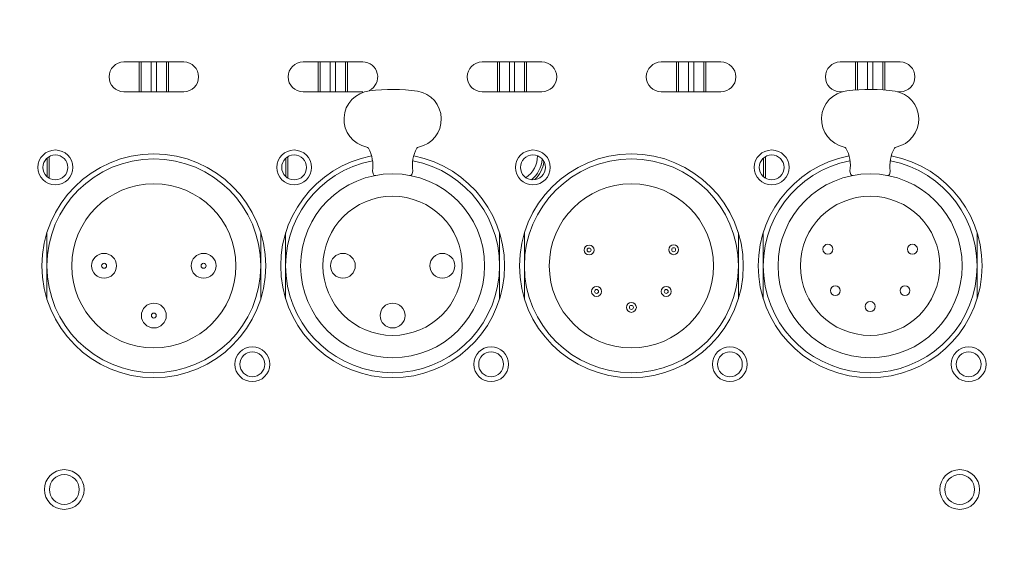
# Model space of a CAD drawing. Header units: millimetres. Extents: x 29170 to 33192, y 579 to 3108.
# Tile 4 of 256: x 29333 to 29432, y 675 to 728. Entities that reach past the tile are written whole.
import ezdxf

# ---------------------------------------------------------------- set-up
doc = ezdxf.new("R2010")
doc.units = ezdxf.units.MM
doc.layers.add('细实线', color=7, linetype='Continuous', lineweight=13)

msp = doc.modelspace()

# ---------------------------------------------------------------- linework, layer by layer
at = {"layer": '细实线'}
for p, q in [((29343.918, 723.463), (29349.918, 723.463)), ((29345.45, 720.463), (29345.45, 723.463)), ((29345.651, 720.463), (29345.651, 723.463)), ((29346.651, 723.463), (29346.651, 720.463)), ((29347.185, 720.463), (29347.185, 723.463)), ((29348.185, 723.463), (29348.185, 720.463)), ((29348.386, 723.463), (29348.386, 720.463)), ((29361.918, 723.463), (29367.918, 723.463)), ((29363.45, 720.463), (29363.45, 723.463)), ((29363.651, 720.463), (29363.651, 723.463)), ((29364.651, 720.463), (29364.651, 723.463)), ((29365.185, 723.463), (29365.185, 720.463)), ((29366.185, 723.463), (29366.185, 720.463)), ((29366.386, 723.463), (29366.386, 720.463)), ((29379.918, 723.463), (29385.918, 723.463)), ((29381.45, 723.463), (29381.45, 720.463)), ((29381.651, 720.463), (29381.651, 723.463)), ((29382.651, 723.463), (29382.651, 720.463)), ((29383.185, 720.463), (29383.185, 723.463)), ((29384.185, 723.463), (29384.185, 720.463)), ((29384.386, 720.463), (29384.386, 723.463)), ((29397.918, 723.463), (29403.918, 723.463)), ((29399.45, 723.463), (29399.45, 720.463)), ((29399.651, 720.463), (29399.651, 723.463)), ((29400.651, 720.463), (29400.651, 723.463)), ((29401.185, 723.463), (29401.185, 720.463)), ((29402.185, 723.463), (29402.185, 720.463)), ((29402.386, 720.463), (29402.386, 723.463)), ((29415.918, 723.463), (29421.918, 723.463)), ((29417.45, 723.463), (29417.45, 720.634)), ((29417.651, 720.651), (29417.651, 723.463)), ((29418.651, 723.463), (29418.651, 720.696)), ((29419.185, 720.693), (29419.185, 723.463)), ((29420.185, 723.463), (29420.185, 720.654)), ((29420.386, 720.635), (29420.386, 723.463)), ((29349.918, 720.463), (29343.918, 720.463)), ((29367.918, 720.463), (29361.918, 720.463)), ((29385.918, 720.463), (29379.918, 720.463)), ((29403.918, 720.463), (29397.918, 720.463)), ((29416.147, 720.463), (29415.918, 720.463)), ((29421.918, 720.463), (29421.67, 720.463)), ((29336.185, 711.94), (29336.185, 713.785)), ((29336.386, 713.939), (29336.386, 711.785)), ((29360.185, 713.785), (29360.185, 711.94)), ((29360.386, 713.939), (29360.386, 711.785)), ((29408.185, 713.785), (29408.185, 711.94)), ((29408.386, 711.785), (29408.386, 713.939)), ((29368.891, 712.5), (29368.954, 712.204)), ((29372.882, 712.204), (29372.945, 712.5)), ((29416.891, 712.5), (29416.954, 712.204)), ((29420.882, 712.204), (29420.945, 712.5)), ((29336.168, 706.279), (29336.168, 699.646)), ((29357.668, 706.279), (29357.668, 702.963)), ((29360.168, 706.279), (29360.168, 699.646)), ((29381.668, 706.279), (29381.668, 702.963)), ((29384.168, 706.279), (29384.168, 699.646)), ((29405.668, 706.279), (29405.668, 702.963)), ((29408.168, 706.279), (29408.168, 699.646)), ((29429.668, 706.279), (29429.668, 702.963)), ((29357.668, 699.646), (29357.668, 702.963)), ((29381.668, 699.646), (29381.668, 702.963)), ((29405.668, 699.646), (29405.668, 702.963)), ((29429.668, 699.646), (29429.668, 702.963))]:
    msp.add_line(p, q, dxfattribs=at)
for centre, radius in [((29337.019, 712.862), 1.75), ((29361.019, 712.862), 1.75), ((29385.019, 712.862), 1.75), ((29409.019, 712.862), 1.75), ((29346.918, 702.963), 11.25), ((29337.019, 712.862), 1.25), ((29346.918, 702.963), 10.75), ((29361.019, 712.862), 1.25), ((29394.918, 702.963), 11.25), ((29385.019, 712.862), 1.25), ((29394.918, 702.963), 10.75), ((29409.019, 712.862), 1.25), ((29370.918, 702.963), 9.25), ((29418.918, 702.963), 9.25), ((29346.918, 702.963), 8.25), ((29394.918, 702.963), 8.25), ((29370.918, 702.963), 7), ((29418.918, 702.963), 7), ((29390.668, 704.553), 0.5), ((29390.668, 704.553), 0.2), ((29399.168, 704.583), 0.5), ((29399.168, 704.583), 0.2), ((29414.668, 704.633), 0.5), ((29423.168, 704.633), 0.5), ((29341.918, 702.963), 1.25), ((29351.918, 702.963), 1.25), ((29365.918, 702.963), 1.25), ((29375.918, 702.963), 1.25), ((29341.918, 702.963), 0.25), ((29351.918, 702.963), 0.25), ((29391.418, 700.383), 0.5), ((29398.418, 700.383), 0.5), ((29415.418, 700.466), 0.5), ((29422.418, 700.466), 0.5), ((29391.418, 700.383), 0.2), ((29398.418, 700.383), 0.2), ((29346.918, 697.963), 1.25), ((29370.918, 697.963), 1.25), ((29394.918, 698.783), 0.5), ((29394.918, 698.783), 0.2), ((29418.918, 698.863), 0.5), ((29346.918, 697.963), 0.25), ((29356.818, 693.063), 1.75), ((29380.818, 693.063), 1.75), ((29404.818, 693.063), 1.75), ((29428.818, 693.063), 1.75), ((29356.818, 693.063), 1.25), ((29380.818, 693.063), 1.25), ((29404.818, 693.063), 1.25), ((29428.818, 693.063), 1.25), ((29337.918, 680.463), 2), ((29337.918, 680.463), 1.5), ((29427.918, 680.463), 2), ((29427.918, 680.463), 1.5)]:
    msp.add_circle(centre, radius, dxfattribs=at)
for centre, radius, start, end in [((29382.918, 778.963), 140, 214.31294, 355.47232), ((29343.918, 721.963), 1.5, 90, 270), ((29349.918, 721.963), 1.5, 270, 90), ((29361.918, 721.963), 1.5, 90, 270), ((29367.918, 721.963), 1.5, 295.68988, 90), ((29379.918, 721.963), 1.5, 90, 270), ((29385.918, 721.963), 1.5, 270, 90), ((29397.918, 721.963), 1.5, 90, 270), ((29403.918, 721.963), 1.5, 270, 90), ((29415.918, 721.963), 1.5, 90, 270), ((29421.918, 721.963), 1.5, 270, 90), ((29368.892, 717.713), 2.863, 96.10874, 258.27673), ((29370.918, 702.963), 17.75, 81.90325, 97.54465), ((29372.944, 717.713), 2.863, 281.72327, 80.46735), ((29416.892, 717.713), 2.863, 96.10874, 258.27673), ((29418.918, 702.963), 17.75, 81.90325, 97.54465), ((29420.944, 717.713), 2.863, 281.72327, 80.46735), ((29368.26, 714.665), 0.251, 29.38839, 78.27673), ((29365.391, 713.049), 3.543, 351.07965, 29.38839), ((29376.445, 713.049), 3.543, 150.61161, 188.92035), ((29373.577, 714.665), 0.251, 101.72327, 150.61161), ((29416.26, 714.665), 0.251, 29.38839, 78.27673), ((29413.391, 713.049), 3.543, 351.07965, 29.38839), ((29424.445, 713.049), 3.543, 150.61161, 188.92035), ((29421.577, 714.665), 0.251, 101.72327, 150.61161), ((29370.918, 702.963), 11.25, 100.87861, 79.12139), ((29382.918, 713.963), 2.552, 303.47895, 1.32463), ((29382.918, 713.963), 3.052, 310.07118, 354.82579), ((29418.918, 702.963), 11.25, 100.87861, 79.12139), ((29370.918, 702.963), 10.75, 100.90878, 79.09122), ((29382.918, 713.963), 3.262, 314.4419, 350.37023), ((29418.918, 702.963), 10.75, 100.90878, 79.09122), ((29369.149, 712.246), 0.2, 192, 280.7873), ((29372.687, 712.246), 0.2, 259.2127, 348), ((29417.149, 712.246), 0.2, 192, 280.7873), ((29420.687, 712.246), 0.2, 259.2127, 348)]:
    msp.add_arc(centre, radius, start, end, dxfattribs=at)

doc.saveas('drawing.dxf')
